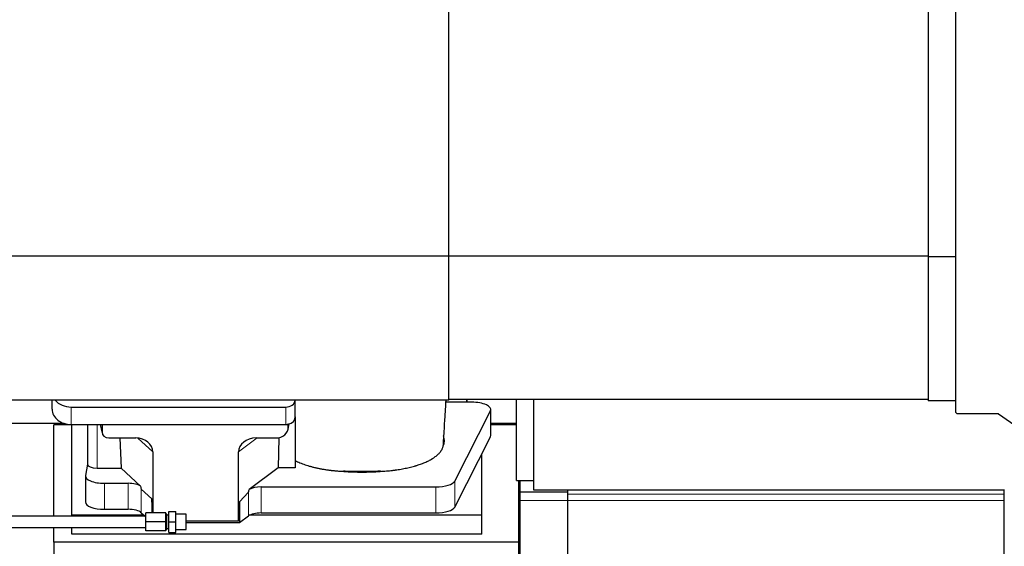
# Model space of a CAD drawing. Header units: inches. Extents: x 0 to 23760, y -13 to 16800.
# Tile 54 of 223: x 5880 to 6912, y 6686 to 7238. Entities that reach past the tile are written whole.
import ezdxf

# ---------------------------------------------------------------- set-up
doc = ezdxf.new("R2010")
doc.units = ezdxf.units.IN
doc.layers.add('254', color=7, linetype='Continuous', true_color=0xffffff)
doc.styles.add('latin_extended', font='simplex.shx')
doc.dimstyles.get("Standard").update_dxf_attribs({"dimtxt": 0.18, "dimasz": 0.18, "dimexe": 0.18, "dimexo": 0.0625, "dimgap": 0.09, "dimtad": 0, "dimtih": 1, "dimtoh": 1, "dimdec": 4, "dimzin": 0, "dimdsep": 46, "dimtxsty": 'Standard', "dimcen": 0.09, "dimadec": 0, "dimazin": 0, "dimtfac": 1, "dimtdec": 4, "dimtofl": 0, "dimtmove": 0, "dimatfit": 3, "dimfxl": 1, "dimtolj": 1, "dimtzin": 0, "dimarcsym": 0})

# ---------------------------------------------------------------- blocks, each defined once
blk = doc.blocks.new('_U4')
at = {"layer": '254', "color": 3, "linetype": 'Continuous', "lineweight": 13, "transparency": 16777216}
for p, q in [((5301.2, 7265.1), (9415.4, 7265.1)), ((9375.4, 6864.3), (9375.4, 7125.1)), ((7589.6, 6724.3), (9415.4, 6724.3))]:
    blk.add_line(p, q, dxfattribs=at)
at = {"layer": '254', "color": 3, "transparency": 16777216}
for points in [[(9398.7, 7125.1), (9352, 7125.1), (9375.4, 7265.1)], [(9352, 6864.3), (9398.7, 6864.3), (9375.4, 6724.3)]]:
    blk.add_solid(points, dxfattribs=at)
at = {"layer": 'Defpoints', "color": 0, "transparency": 16777216}
for p in [(5261.2, 7265.1), (9375.4, 7265.1), (7549.6, 6724.3)]:
    blk.add_point(p, dxfattribs=at)
at = {"layer": '254', "color": 2, "lineweight": 13, "transparency": 16777216, "insert": (9165.4, 6844.7), "char_height": 140, "attachment_point": 1, "rotation": 90, "style": 'latin_extended'}
blk.add_mtext('\\A1;541', dxfattribs=at)

msp = doc.modelspace()

# ---------------------------------------------------------------- linework, layer by layer
at = {"layer": '254', "color": 2, "linetype": 'Continuous', "lineweight": 25}
for p, q in [((6861.239, 7702.612), (6861.239, 6827.612)), ((6329.739, 6990.326), (6329.739, 7541.776)), ((6832.739, 7540.734), (6832.739, 6989.491)), ((6329.739, 6990.326), (2975.239, 6990.326)), ((6329.739, 6839.301), (6329.739, 6990.326)), ((6832.738, 6990.113), (6329.742, 6990.113)), ((6861.239, 6989.491), (6832.739, 6989.491)), ((6832.739, 6989.491), (6832.739, 6838.612)), ((6329.739, 6839.301), (2975.239, 6839.301)), ((5913.792, 6829.661), (5913.792, 6839.301)), ((6168.792, 6821.727), (6168.792, 6839.301)), ((6348.742, 6837.096), (6326.867, 6837.096)), ((6832.738, 6840.113), (6329.742, 6840.113)), ((6348.742, 6840.114), (6348.742, 6837.096)), ((6348.742, 6837.096), (6348.742, 6840.113)), ((6353.763, 6837.096), (6348.742, 6837.096)), ((6400.739, 6755.213), (6400.739, 6840.117)), ((6418.739, 6840.115), (6418.739, 6745.112)), ((6861.239, 6838.612), (6832.739, 6838.612)), ((5933.792, 6832.054), (6158.792, 6832.054)), ((6336.005, 6754.493), (6373.394, 6827.98)), ((6373.763, 6802.188), (6373.763, 6829.442)), ((6168.792, 6821.729), (6168.792, 6768.465)), ((6863.739, 6825.112), (6905.83, 6825.112)), ((6906.404, 6824.932), (6995.386, 6762.625)), ((5813.764, 6815.15), (5925.698, 6815.15)), ((5915.399, 6717.713), (5915.399, 6813.409)), ((5934.399, 6813.409), (5915.399, 6813.409)), ((5933.792, 6813.793), (6158.792, 6813.793)), ((5934.399, 6718.698), (5934.399, 6813.792)), ((5950.725, 6813.795), (5950.725, 6772.054)), ((5964.136, 6813.793), (5966.241, 6804.551)), ((5966.103, 6813.793), (5966.103, 6805.782)), ((6161.297, 6809.026), (6162.382, 6814.322)), ((6161.507, 6811.093), (6161.507, 6814.389)), ((6400.739, 6813.409), (6373.763, 6813.409)), ((6373.764, 6815.15), (6400.739, 6815.15)), ((5973.076, 6799.597), (6001.537, 6799.597)), ((5984.79, 6799.596), (5986.023, 6768.147)), ((6127.705, 6799.597), (6148.556, 6799.597)), ((6151.676, 6799.933), (6150.755, 6768.465)), ((6336.005, 6727.239), (6373.394, 6800.725)), ((6019.332, 6784.967), (6019.332, 6721.213)), ((6109.368, 6712.373), (6109.368, 6785.061)), ((6364.399, 6718.698), (6364.399, 6783.045)), ((5950.725, 6772.184), (5948.654, 6760.295)), ((5960.933, 6768.147), (5986.023, 6768.147)), ((6006.573, 6749.168), (5986.023, 6768.147)), ((6150.755, 6768.465), (6120.502, 6745.746)), ((6168.792, 6768.465), (6150.755, 6768.465)), ((5948.61, 6759.786), (5948.61, 6732.531)), ((6400.739, 6755.213), (6418.739, 6755.213)), ((6403.399, 6690.584), (6403.399, 6755.211)), ((6404.739, 6743.246), (6404.739, 6755.214)), ((5968.61, 6752.132), (5993.444, 6752.132)), ((6018.412, 6735.832), (6007.302, 6745.998)), ((6132.983, 6748.302), (6316.374, 6748.302)), ((6418.739, 6745.112), (6912.739, 6745.112)), ((6454.739, 6743.246), (6454.739, 6745.112)), ((6912.239, 6740.793), (6912.239, 6745.114)), ((6018.412, 6735.832), (6018.412, 6721.213)), ((6018.986, 6721.213), (6018.412, 6735.832)), ((6119.666, 6742.839), (6110.348, 6732.694)), ((6404.739, 6740.639), (6404.739, 6743.246)), ((6404.739, 6743.246), (6454.739, 6743.246)), ((6404.739, 6734.058), (6404.739, 6740.793)), ((6404.739, 6668.734), (6404.739, 6734.058)), ((6454.739, 6668.733), (6454.739, 6743.246)), ((6912.239, 6734.058), (6912.239, 6740.793)), ((6912.239, 6478.09), (6912.239, 6734.058)), ((5968.61, 6724.878), (5993.444, 6724.878)), ((6110.348, 6732.694), (6109.368, 6712.373)), ((6110.348, 6732.694), (6110.348, 6711.07)), ((6012.179, 6717.713), (5856.179, 6717.713)), ((5934.399, 6717.712), (5934.399, 6718.698)), ((6010.159, 6718.698), (5934.399, 6718.698)), ((6007.302, 6721.334), (6011.222, 6717.712)), ((6012.179, 6711.713), (6012.179, 6721.213)), ((6033.179, 6721.213), (6012.179, 6721.213)), ((6033.179, 6711.713), (6033.179, 6721.213)), ((6034.179, 6719.713), (6033.179, 6719.713)), ((6034.179, 6703.713), (6034.179, 6719.713)), ((6036.179, 6718.713), (6034.179, 6718.713)), ((6036.179, 6711.713), (6036.179, 6722.713)), ((6036.179, 6722.713), (6043.679, 6722.713)), ((6043.679, 6711.713), (6043.679, 6722.713)), ((6054.179, 6719.713), (6043.679, 6719.713)), ((6054.179, 6703.713), (6054.179, 6719.713)), ((6110.348, 6711.07), (6119.666, 6717.949)), ((6364.399, 6718.698), (6120.884, 6718.698)), ((6132.983, 6721.048), (6316.374, 6721.048)), ((6364.399, 6698.896), (6364.399, 6718.698)), ((5856.179, 6705.713), (6012.179, 6705.713)), ((5915.399, 6690.584), (5915.399, 6705.713)), ((5934.399, 6698.896), (5934.399, 6705.713)), ((6012.179, 6702.213), (6012.179, 6711.713)), ((6033.179, 6711.713), (6012.179, 6711.713)), ((6033.179, 6702.213), (6033.179, 6711.713)), ((6033.179, 6703.713), (6034.179, 6703.713)), ((6034.179, 6704.713), (6036.179, 6704.713)), ((6036.179, 6700.713), (6036.179, 6711.713)), ((6036.179, 6711.713), (6043.679, 6711.713)), ((6043.679, 6700.713), (6043.679, 6711.713)), ((6043.679, 6703.713), (6054.179, 6703.713)), ((6054.179, 6711.07), (6110.348, 6711.07)), ((6109.368, 6712.373), (6054.18, 6712.373)), ((6364.399, 6698.896), (5934.399, 6698.896)), ((6033.179, 6702.213), (6012.179, 6702.213)), ((6036.179, 6700.713), (6043.679, 6700.713)), ((6403.399, 6690.584), (5915.399, 6690.584)), ((5915.399, 6690.584), (5915.399, 6652.339)), ((6403.399, 6668.73), (6403.399, 6690.584))]:
    msp.add_line(p, q, dxfattribs=at)
at = {"layer": '254', "color": 110, "linetype": 'Continuous', "lineweight": 13}
for p, q in [((5933.792, 6813.793), (5933.792, 6832.054)), ((6158.792, 6813.793), (6158.792, 6832.054)), ((6373.394, 6827.98), (6373.394, 6800.725)), ((5960.933, 6768.147), (5960.933, 6813.793)), ((5964.278, 6813.793), (5966.103, 6805.782)), ((6161.507, 6811.093), (6162.155, 6814.256)), ((6019.332, 6784.967), (6003.594, 6799.502)), ((6128.723, 6799.597), (6109.368, 6785.061)), ((6336.005, 6754.493), (6336.005, 6727.239)), ((5968.61, 6752.132), (5968.61, 6724.878)), ((5993.444, 6752.132), (5993.444, 6724.878)), ((6007.302, 6745.998), (6007.302, 6721.334)), ((6132.983, 6748.302), (6132.983, 6721.048)), ((6316.374, 6748.302), (6316.374, 6721.048)), ((6119.666, 6742.839), (6119.666, 6717.949)), ((6912.239, 6734.058), (6404.739, 6734.058)), ((6912.239, 6740.793), (6454.743, 6740.793))]:
    msp.add_line(p, q, dxfattribs=at)
at = {"layer": '254', "color": 2, "linetype": 'Continuous', "lineweight": 25}
for centre, radius, start, end in [((6863.739, 6827.612), 2.5, 180, 270), ((6905.83, 6824.112), 1, 55, 90)]:
    msp.add_arc(centre, radius, start, end, dxfattribs=at)
for centre, major_axis, ratio, start_param, end_param in [((5933.792, 6847.922), (-20, 0), 0.79339584, 0.57439604, 1.57079633), ((6158.792, 6839.988), (-10, 0), 0.79339584, 1.57079633, 3.05485524), ((6353.763, 6829.442), (-20, 0), 0.38268343, 2.94929469, 4.71238898), ((5933.792, 6829.661), (-20, 0), 0.79339584, 0, 1.57079633), ((6158.792, 6821.727), (-10, 0), 0.79339584, 1.84746968, 3.14159265), ((6148.467, 6811.172), (13.036, -0.373), 0.88747945, 4.74460267, 6.3085613), ((6158.792, 6821.727), (-10, 0), 0.79339584, 1.57079633, 1.74254885), ((6158.792, 6834.586), (0, -20.985), 0.47652353, 0.17175252, 0.27494487), ((6159.399, 6717.252), (-244, 0), 0.88701083, 3.60193415, 3.61086806), ((5973.129, 6805.83), (-7.024, -0.222), 0.88679661, 6.25519685, 7.81839646), ((6000.921, 6784.46), (-18.368, -1.548), 0.81975949, 3.07259998, 4.60991912), ((6128.463, 6784.46), (19.053, -1.602), 0.78999837, 1.67681424, 3.20790978), ((6238.742, 6796.914), (-86.5, 0), 0.38268343, 2.97250407, 3.29162567), ((6353.763, 6802.188), (-20, 0), 0.38268343, 2.94929469, 3.14160971), ((5960.933, 6772.054), (-10.208, 0), 0.38268343, 0.0000123, 1.57079633), ((6238.742, 6796.914), (-86.5, 0), 0.38268343, 1.34837715, 1.79437947), ((5968.61, 6759.786), (-20, 0), 0.38268343, 6.21662901, 7.85398163), ((6316.374, 6755.956), (-20, 0), 0.38268343, 1.57079633, 2.94929469), ((5993.444, 6746.392), (15, 0), 0.38268343, 0.50476519, 1.57079633), ((5993.444, 7157.606), (13.933, -411.641), 0.01349833, 6.15789354, 6.26996773), ((6132.983, 7089.072), (-13.469, -346.314), 0.01906421, 0.02244629, 0.13219271), ((6132.983, 6742.562), (15, 0), 0.38268343, 1.57079633, 2.55363769), ((5968.61, 6732.531), (-20, 0), 0.38268343, 0.00001232, 1.57079633), ((5993.444, 6719.138), (15, 0), 0.38268343, 0.392691, 1.57079633), ((6316.374, 6728.701), (-20, 0), 0.38268343, 1.57079633, 2.94929469), ((6132.983, 6715.307), (15, 0), 0.38268343, 1.57079633, 2.66338411)]:
    msp.add_ellipse(centre, major_axis=major_axis, ratio=ratio, start_param=start_param, end_param=end_param, dxfattribs=at)
for points, knots in [([(6324.239, 6794.158), (6324.29, 6795.057), (6324.532, 6799.269), (6324.996, 6807.03), (6325.573, 6816.361), (6326.103, 6824.755), (6326.544, 6831.87), (6326.862, 6836.991), (6327.032, 6839.728), (6327.057, 6840.116)], [0, 0, 0, 0, 0.06095456, 0.28484819, 0.5177549, 0.6724196, 0.82523106, 0.97524027, 1, 1, 1, 1]), ([(6257.921, 6764.636), (6258.994, 6764.687), (6260.063, 6764.747), (6262.193, 6764.885), (6263.254, 6764.962), (6266.425, 6765.221), (6268.524, 6765.429), (6271.127, 6765.734), (6271.647, 6765.797), (6272.425, 6765.895), (6272.813, 6765.945), (6273.331, 6766.013), (6273.589, 6766.048), (6274.75, 6766.205), (6275.771, 6766.352), (6277.789, 6766.663), (6278.787, 6766.827), (6280.76, 6767.169), (6281.735, 6767.348), (6283.663, 6767.722), (6284.616, 6767.917), (6286.498, 6768.322), (6288.359, 6768.743), (6291.082, 6769.421), (6292.853, 6769.903), (6294.164, 6770.277), (6294.599, 6770.404), (6295.138, 6770.565), (6295.246, 6770.597), (6295.46, 6770.662), (6295.568, 6770.695), (6295.889, 6770.793), (6296.102, 6770.858), (6297.161, 6771.188), (6297.99, 6771.459), (6300.425, 6772.288), (6301.977, 6772.865), (6304.203, 6773.766), (6305.653, 6774.378), (6307.725, 6775.332), (6309.038, 6775.991), (6310.317, 6776.662), (6310.939, 6777.004), (6311.845, 6777.525), (6312.142, 6777.701), (6312.508, 6777.922), (6312.581, 6777.966), (6312.726, 6778.055), (6312.943, 6778.188), (6313.157, 6778.322), (6313.861, 6778.769), (6314.945, 6779.491), (6316.44, 6780.596), (6317.808, 6781.72), (6318.635, 6782.484), (6319.42, 6783.254), (6319.791, 6783.642), (6320.84, 6784.818), (6321.453, 6785.615), (6322.043, 6786.528), (6322.107, 6786.63), (6322.232, 6786.833), (6322.293, 6786.936), (6322.473, 6787.242), (6322.587, 6787.446), (6322.91, 6788.06), (6323.101, 6788.469), (6323.438, 6789.289), (6323.584, 6789.7), (6323.831, 6790.521), (6323.931, 6790.932), (6324.009, 6791.344)], [0, 0, 0, 0, 0.03125, 0.03125, 0.0625, 0.0625, 0.125, 0.125, 0.140625, 0.140625, 0.1484375, 0.15234375, 0.15625, 0.15625, 0.1875, 0.1875, 0.21875, 0.21875, 0.25, 0.25, 0.28125, 0.28125, 0.3125, 0.34375, 0.375, 0.375, 0.390625, 0.390625, 0.39453125, 0.39453125, 0.3984375, 0.3984375, 0.40625, 0.40625, 0.4375, 0.4375, 0.5, 0.5, 0.53125, 0.5625, 0.59375, 0.59375, 0.625, 0.625, 0.640625, 0.640625, 0.64453125, 0.64453125, 0.6484375, 0.65625, 0.65625, 0.6875, 0.71875, 0.75, 0.78125, 0.78125, 0.8125, 0.8125, 0.875, 0.875, 0.8828125, 0.8828125, 0.890625, 0.890625, 0.90625, 0.90625, 0.9375, 0.9375, 0.96875, 0.96875, 1, 1, 1, 1]), ([(6324.052, 6791.904), (6324.09, 6792.119), (6324.122, 6792.334), (6324.174, 6792.765), (6324.211, 6793.196), (6324.226, 6793.627), (6324.233, 6793.95), (6324.235, 6794.057), (6324.236, 6794.165)], [0, 0, 0, 0, 0.28585721, 0.28585721, 0.57171441, 0.85757162, 0.85757162, 1, 1, 1, 1]), ([(6168.792, 6775.799), (6169.555, 6775.417), (6170.341, 6775.043), (6171.957, 6774.311), (6173.619, 6773.596), (6175.368, 6772.914), (6177.162, 6772.248), (6178.082, 6771.923), (6179.965, 6771.289), (6180.929, 6770.98), (6182.41, 6770.53), (6182.909, 6770.383), (6183.541, 6770.2), (6183.668, 6770.164), (6183.922, 6770.092), (6184.049, 6770.056), (6184.432, 6769.948), (6184.688, 6769.877), (6185.974, 6769.526), (6187.016, 6769.256), (6189.13, 6768.737), (6191.272, 6768.239), (6193.469, 6767.783), (6195.695, 6767.349), (6196.822, 6767.143), (6199.104, 6766.751), (6200.26, 6766.566), (6202.599, 6766.218), (6203.783, 6766.054), (6205.281, 6765.864), (6205.732, 6765.807), (6206.184, 6765.753), (6206.487, 6765.717), (6206.638, 6765.699), (6207.395, 6765.61), (6208.002, 6765.542), (6209.825, 6765.348), (6211.045, 6765.23), (6213.493, 6765.018), (6214.721, 6764.924), (6217.185, 6764.758), (6218.421, 6764.687), (6219.661, 6764.628)], [0, 0, 0, 0, 0.0625, 0.0625, 0.125, 0.1875, 0.1875, 0.25, 0.25, 0.3125, 0.3125, 0.34375, 0.34375, 0.3515625, 0.3515625, 0.359375, 0.359375, 0.375, 0.375, 0.4375, 0.4375, 0.5, 0.5625, 0.5625, 0.625, 0.625, 0.6875, 0.6875, 0.75, 0.75, 0.765625, 0.7734375, 0.7734375, 0.78125, 0.78125, 0.8125, 0.8125, 0.875, 0.875, 0.9375, 0.9375, 1, 1, 1, 1]), ([(6219.472, 6765.106), (6220.267, 6765.067), (6221.064, 6765.034), (6222.662, 6764.977), (6223.462, 6764.954), (6224.665, 6764.928), (6225.066, 6764.92), (6225.87, 6764.908), (6226.272, 6764.903), (6227.077, 6764.895), (6227.48, 6764.892), (6228.287, 6764.888), (6228.69, 6764.887), (6229.295, 6764.885), (6229.497, 6764.885), (6229.9, 6764.884), (6230.102, 6764.884), (6230.708, 6764.884), (6231.112, 6764.884), (6232.323, 6764.885), (6233.131, 6764.885), (6235.554, 6764.885), (6237.169, 6764.885), (6240.4, 6764.884), (6242.015, 6764.884), (6245.246, 6764.884), (6246.861, 6764.883), (6248.527, 6764.883), (6248.577, 6764.883), (6248.678, 6764.883), (6248.729, 6764.883), (6248.88, 6764.883), (6248.981, 6764.884), (6249.284, 6764.884), (6249.486, 6764.885), (6250.091, 6764.889), (6250.495, 6764.892), (6251.101, 6764.899), (6251.303, 6764.902), (6251.706, 6764.908), (6252.312, 6764.918), (6252.915, 6764.931), (6254.924, 6764.979), (6256.52, 6765.037), (6258.106, 6765.114)], [0, 0, 0, 0, 0.0625, 0.0625, 0.125, 0.125, 0.15625, 0.15625, 0.1875, 0.1875, 0.21875, 0.21875, 0.25, 0.25, 0.265625, 0.265625, 0.28125, 0.28125, 0.3125, 0.3125, 0.375, 0.375, 0.5, 0.5, 0.625, 0.625, 0.75, 0.75, 0.75390625, 0.75390625, 0.7578125, 0.7578125, 0.765625, 0.765625, 0.78125, 0.78125, 0.8125, 0.8125, 0.828125, 0.828125, 0.84375, 0.875, 0.875, 1, 1, 1, 1])]:
    msp.add_open_spline(points, degree=3, knots=knots, dxfattribs=at)
msp.add_rational_spline([(6161.507, 6814.389), (6161.515, 6814.242), (6161.524, 6814.095)], [0.500000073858, 0.499999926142, 0.500000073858], degree=2, dxfattribs=at)
for points in [[(6324.3, 6802.248), (6324.29, 6802.119), (6324.28, 6801.991), (6324.27, 6801.862)], [(6324.009, 6791.344), (6324.023, 6791.53), (6324.038, 6791.717), (6324.052, 6791.904)], [(6219.661, 6764.628), (6219.599, 6764.787), (6219.536, 6764.947), (6219.472, 6765.106)], [(6258.106, 6765.114), (6258.044, 6764.955), (6257.982, 6764.795), (6257.921, 6764.636)]]:
    msp.add_open_spline(points, degree=3, dxfattribs=at)

# ---------------------------------------------------------------- dimensions: what is measured, and where the dimension line sits
at = {"layer": '254', "color": 2, "linetype": 'Continuous', "lineweight": 13}
dim = msp.add_linear_dim(base=(9375.373, 7265.094), p1=(7549.632, 6724.286), p2=(5261.239, 7265.094), angle=90, dimstyle='Standard', override={"dimscale": 40, "dimtxt": 3.5, "dimasz": 3.5, "dimexe": 1, "dimexo": 1, "dimgap": 1.75, "dimtad": 1, "dimtih": 0, "dimtoh": 0, "dimdec": 0, "dimlfac": 1, "dimzin": 8, "dimdsep": 46, "dimlunit": 2, "dimtxsty": 'latin_extended', "dimsah": 1, "dimse1": 0, "dimse2": 0, "dimsd1": 0, "dimsd2": 0, "dimclrd": 3, "dimclre": 3, "dimclrt": 2, "dimtol": 0, "dimtm": -0.1, "dimtfac": 0.714286, "dimtdec": 3, "dimtofl": 1, "dimtmove": 0, "dimtzin": 8, "dimlwd": 13, "dimlwe": 13}, dxfattribs=at)
dim.commit()
dim.dimension.update_dxf_attribs({"geometry": '_U4', "text_midpoint": (9375.373, 6994.69), "dimtype": 160})

doc.saveas('drawing.dxf')
